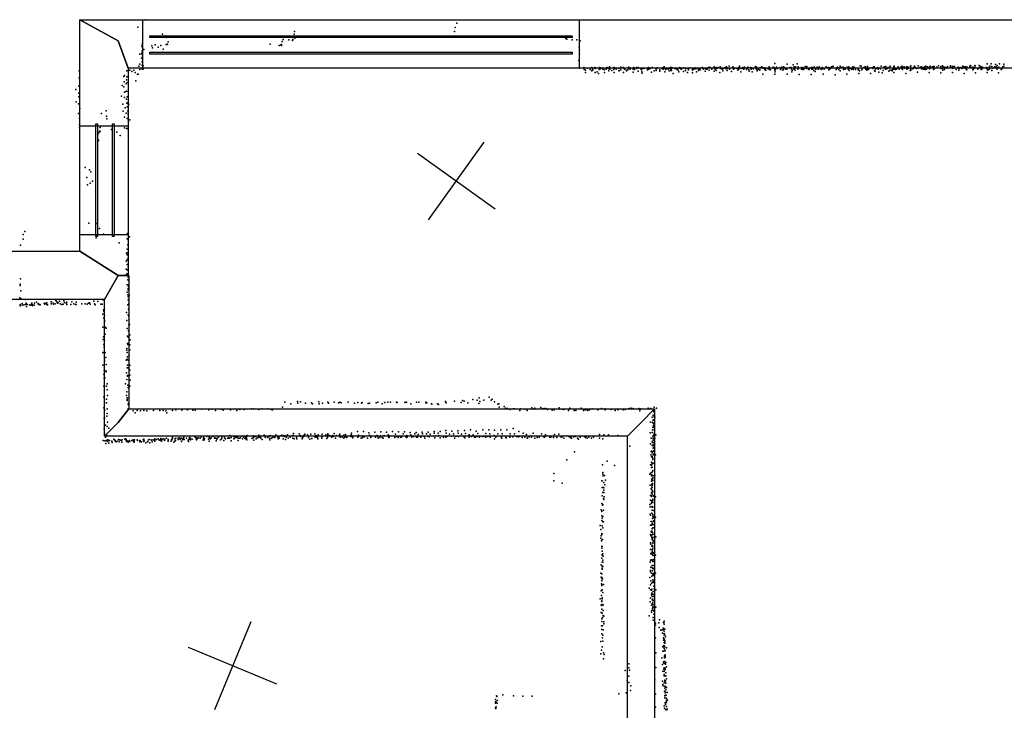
# Model space of a CAD drawing. Header units: millimetres. Extents: x -8027 to 18285, y -18572 to 15071.
# Tile 10 of 19: x 2461 to 6588, y -1782 to 1114. Entities that reach past the tile are written whole.
import ezdxf

# ---------------------------------------------------------------- set-up
doc = ezdxf.new("R2010")
doc.units = ezdxf.units.MM
for name, color, linetype in [('P', 9, 'Continuous'), ('PANOS', 10, 'Continuous'), ('ROOMS', 1, 'Continuous'), ('WALLS', 3, 'Continuous'), ('WINDOWS', 6, 'Continuous')]:
    doc.layers.add(name, color=color, linetype=linetype)

# ---------------------------------------------------------------- blocks, each defined once
blk = doc.blocks.new('1-Standard_55')
for points in [[(-590, 42.9766), (589.999, 42.9766), (589.999, 32.9766), (-590, 32.9766), (-590, 42.9766)], [(-590.014, -44.0958), (589.985, -44.0958), (589.985, -54.0958), (-590.014, -54.0958), (-590.014, -44.0958)]]:
    blk.add_lwpolyline(points)

msp = doc.modelspace()

# ---------------------------------------------------------------- linework, layer by layer
at = {"layer": 'P'}
for p in [(2956, 1083), (2989, 1113), (4286, 1081), (4293, 1099), (3029, 1043), (3059, 1054), (3075, 1047), (3077, 1039), (3612, 1053), (3613, 1064), (3615, 1037), (4283, 1065), (4751, 1035), (4754, 1045), (4754, 1033), (2973, 1002), (2975, 1008), (2976, 1016), (3015, 1005), (3018, 996), (3029, 1008), (3042, 999), (3052, 1006), (3063, 991), (3075, 1010), (3079, 1010), (3080, 1011), (3084, 1021), (3511, 1011), (3549, 1006), (3555, 1008), (3558, 1006), (3559, 1010), (3561, 1023), (3565, 1031), (3589, 1029), (3604, 1028), (3605, 1027), (3606, 1031), (4777, 1030), (4797, 1029), (4806, 999), (4807, 1027), (4810, 1025), (2964, 970), (2972, 971), (2972, 953), (2974, 971), (2975, 983), (2975, 976), (2976, 961), (2981, 989), (3061, 978), (4807, 986), (4807, 971), (2960, 919), (2964, 927), (2974, 939), (2974, 938), (2975, 924), (2978, 921), (4805, 943), (4808, 911), (4826, 914), (4841, 911), (4859, 914), (4872, 913), (4873, 909), (4891, 913), (4897, 912), (4924, 913), (4924, 911), (4933, 916), (4952, 913), (4953, 914), (4954, 911), (4962, 911), (4974, 909), (4981, 915), (4991, 914), (4997, 909), (5014, 915), (5015, 911), (5016, 909), (5035, 913), (5046, 913), (5048, 909), (5054, 913), (5071, 910), (5077, 911), (5077, 910), (5094, 909), (5097, 914), (5104, 911), (5104, 909), (5113, 914), (5131, 910), (5132, 910), (5133, 912), (5154, 909), (5158, 914), (5162, 916), (5166, 911), (5174, 910), (5186, 910), (5189, 913), (5195, 913), (5207, 910), (5211, 909), (5217, 911), (5219, 910), (5228, 913), (5244, 912), (5250, 909), (5253, 909), (5270, 912), (5283, 911), (5288, 910), (5293, 912), (5300, 911), (5312, 911), (5322, 914), (5324, 912), (5325, 910), (5336, 909), (5349, 914), (5354, 915), (5363, 911), (5372, 917), (5380, 914), (5385, 911), (5389, 913), (5397, 917), (5400, 909), (5412, 910), (5418, 912), (5419, 913), (5424, 916), (5427, 909), (5435, 919), (5435, 911), (5450, 916), (5452, 913), (5458, 910), (5467, 910), (5474, 910), (5475, 913), (5478, 912), (5479, 919), (5486, 909), (5493, 913), (5494, 910), (5499, 915), (5510, 910), (5513, 915), (5525, 914), (5529, 912), (5544, 912), (5545, 918), (5548, 910), (5549, 915), (5565, 913), (5572, 917), (5577, 912), (5578, 911), (5582, 911), (5584, 912), (5587, 909), (5602, 913), (5602, 909), (5603, 916), (5618, 911), (5619, 915), (5622, 914), (5627, 931), (5630, 911), (5633, 915), (5638, 910), (5639, 911), (5647, 912), (5654, 915), (5663, 917), (5667, 913), (5673, 911), (5677, 911), (5678, 927), (5690, 913), (5695, 914), (5695, 913), (5703, 925), (5707, 916), (5709, 914), (5713, 916), (5720, 929), (5724, 917), (5727, 911), (5739, 913), (5744, 914), (5754, 918), (5755, 912), (5759, 909), (5761, 918), (5779, 913), (5780, 913), (5786, 913), (5792, 915), (5804, 915), (5813, 916), (5816, 910), (5824, 912), (5825, 914), (5827, 911), (5833, 911), (5834, 911), (5842, 916), (5846, 912), (5850, 914), (5857, 912), (5860, 909), (5864, 917), (5866, 916), (5867, 916), (5871, 919), (5886, 909), (5887, 910), (5889, 915), (5889, 911), (5901, 919), (5901, 916), (5903, 912), (5908, 913), (5913, 915), (5917, 912), (5930, 915), (5937, 916), (5940, 910), (5951, 910), (5954, 917), (5955, 909), (5959, 915), (5984, 920), (5989, 919), (6001, 915), (6006, 916), (6006, 912), (6015, 918), (6023, 911), (6031, 912), (6038, 909), (6040, 917), (6043, 917), (6043, 917), (6051, 911), (6059, 913), (6068, 909), (6072, 919), (6085, 916), (6088, 914), (6092, 918), (6097, 910), (6101, 914), (6108, 913), (6110, 919), (6125, 915), (6126, 918), (6126, 917), (6127, 919), (6127, 911), (6144, 917), (6156, 918), (6156, 911), (6159, 910), (6160, 918), (6162, 917), (6169, 916), (6170, 911), (6179, 917), (6182, 914), (6184, 916), (6186, 909), (6195, 918), (6197, 920), (6210, 917), (6212, 919), (6212, 918), (6216, 913), (6220, 909), (6227, 920), (6228, 911), (6236, 915), (6240, 916), (6246, 913), (6254, 917), (6254, 913), (6260, 919), (6267, 917), (6273, 914), (6276, 913), (6277, 919), (6286, 916), (6292, 918), (6292, 913), (6295, 918), (6295, 909), (6296, 909), (6306, 915), (6307, 912), (6312, 920), (6323, 918), (6324, 910), (6328, 911), (6329, 921), (6330, 910), (6331, 918), (6337, 915), (6342, 914), (6347, 911), (6349, 913), (6350, 918), (6361, 913), (6362, 915), (6363, 921), (6365, 915), (6371, 918), (6373, 909), (6377, 918), (6380, 918), (6394, 912), (6395, 915), (6397, 911), (6399, 910), (6404, 914), (6411, 910), (6413, 916), (6414, 919), (6415, 912), (6419, 917), (6425, 916), (6432, 917), (6444, 917), (6445, 922), (6448, 920), (6449, 912), (6455, 913), (6458, 915), (6460, 909), (6465, 922), (6465, 914), (6466, 921), (6483, 922), (6485, 914), (6485, 912), (6488, 918), (6493, 915), (6497, 915), (6513, 913), (6515, 909), (6516, 911), (6517, 929), (6517, 912), (6523, 912), (6527, 917), (6528, 919), (6534, 929), (6536, 918), (6539, 911), (6545, 912), (6547, 916), (6552, 926), (6555, 916), (6558, 922), (6561, 914), (6565, 914), (6566, 915), (6568, 929), (6575, 911), (6582, 917), (6586, 928), (6586, 919), (2710, 900), (2710, 870), (2898, 876), (2900, 880), (2910, 899), (2910, 875), (2922, 902), (2931, 897), (2939, 903), (2945, 892), (2955, 886), (2958, 886), (2965, 905), (2975, 906), (2979, 907), (4827, 905), (4833, 903), (4833, 892), (4852, 905), (4860, 899), (4862, 905), (4863, 904), (4873, 892), (4882, 896), (4888, 889), (4890, 905), (4895, 908), (4896, 908), (4905, 907), (4911, 904), (4913, 892), (4919, 906), (4930, 900), (4931, 908), (4935, 907), (4943, 901), (4951, 905), (4953, 893), (4962, 907), (4973, 899), (4974, 900), (4981, 904), (4992, 893), (4997, 907), (5003, 903), (5005, 900), (5011, 904), (5020, 906), (5032, 894), (5033, 907), (5035, 908), (5038, 905), (5053, 898), (5065, 908), (5066, 908), (5067, 904), (5069, 895), (5070, 890), (5093, 908), (5093, 904), (5098, 906), (5109, 894), (5121, 900), (5127, 908), (5129, 901), (5145, 904), (5145, 898), (5158, 907), (5166, 895), (5168, 905), (5173, 908), (5180, 907), (5184, 899), (5191, 905), (5191, 901), (5193, 908), (5194, 901), (5200, 888), (5217, 905), (5221, 903), (5224, 895), (5231, 908), (5232, 908), (5235, 906), (5244, 897), (5252, 901), (5261, 893), (5263, 908), (5264, 904), (5281, 891), (5282, 907), (5282, 903), (5287, 907), (5295, 908), (5298, 895), (5306, 905), (5307, 901), (5308, 906), (5313, 904), (5327, 906), (5335, 898), (5338, 907), (5343, 908), (5343, 907), (5351, 903), (5363, 908), (5363, 907), (5372, 898), (5375, 908), (5378, 907), (5381, 901), (5396, 892), (5406, 907), (5406, 907), (5409, 899), (5423, 908), (5427, 901), (5436, 907), (5445, 897), (5453, 906), (5472, 903), (5475, 907), (5484, 896), (5497, 907), (5508, 905), (5518, 904), (5519, 898), (5527, 906), (5528, 906), (5531, 895), (5536, 908), (5550, 906), (5553, 900), (5557, 905), (5563, 904), (5564, 902), (5576, 885), (5584, 904), (5589, 903), (5599, 908), (5604, 905), (5608, 904), (5626, 907), (5627, 902), (5627, 886), (5628, 895), (5629, 906), (5650, 905), (5652, 906), (5660, 903), (5661, 905), (5671, 907), (5677, 907), (5678, 885), (5696, 905), (5698, 896), (5700, 903), (5708, 906), (5712, 903), (5723, 906), (5729, 884), (5738, 907), (5744, 905), (5747, 905), (5748, 907), (5768, 907), (5771, 905), (5779, 884), (5782, 906), (5785, 906), (5790, 901), (5795, 897), (5797, 908), (5797, 906), (5799, 906), (5808, 907), (5817, 908), (5824, 905), (5829, 886), (5833, 906), (5853, 904), (5854, 905), (5880, 883), (5883, 905), (5895, 905), (5900, 900), (5915, 905), (5922, 906), (5929, 885), (5934, 907), (5938, 901), (5947, 908), (5948, 906), (5955, 905), (5965, 905), (5976, 906), (5976, 904), (5978, 889), (5981, 900), (5982, 901), (5991, 904), (5993, 908), (6008, 907), (6012, 902), (6015, 906), (6015, 906), (6019, 905), (6028, 888), (6044, 900), (6047, 898), (6048, 906), (6060, 907), (6062, 894), (6069, 908), (6077, 891), (6081, 901), (6091, 907), (6093, 907), (6105, 898), (6109, 902), (6115, 903), (6119, 900), (6121, 905), (6126, 892), (6127, 907), (6132, 905), (6137, 906), (6148, 907), (6162, 905), (6176, 889), (6180, 907), (6194, 901), (6196, 906), (6197, 903), (6205, 908), (6224, 894), (6242, 908), (6249, 906), (6253, 906), (6257, 905), (6262, 907), (6273, 892), (6275, 908), (6291, 905), (6322, 891), (6331, 903), (6338, 905), (6371, 892), (6387, 905), (6398, 903), (6420, 888), (6427, 908), (6432, 904), (6457, 904), (6459, 907), (6468, 891), (6478, 906), (6492, 905), (6494, 907), (6516, 893), (6518, 904), (6521, 904), (6526, 907), (6536, 901), (6558, 907), (6564, 891), (6575, 905), (6578, 908), (2709, 836), (2891, 838), (2897, 832), (2899, 854), (2907, 845), (2908, 862), (2911, 851), (2948, 858), (2696, 821), (2709, 806), (2709, 790), (2888, 794), (2900, 788), (2901, 810), (2906, 813), (2909, 814), (2912, 791), (2916, 813), (2698, 769), (2707, 761), (2893, 760), (2903, 744), (2909, 781), (2910, 764), (2912, 749), (2915, 768), (2915, 760), (2918, 760), (2708, 721), (2713, 742), (2804, 721), (2823, 732), (2825, 709), (2895, 730), (2900, 705), (2907, 722), (2914, 732), (2915, 724), (2915, 717), (2711, 662), (2712, 701), (2712, 674), (2798, 662), (2826, 699), (2901, 661), (2912, 700), (2917, 686), (2923, 694), (2789, 632), (2793, 639), (2796, 647), (2798, 645), (2846, 654), (2868, 642), (2882, 629), (2908, 658), (2911, 658), (2791, 609), (2791, 608), (2735, 494), (2753, 485), (2759, 476), (2742, 453), (2745, 421), (2756, 428), (2766, 437), (2751, 261), (2781, 260), (2476, 213), (2482, 226), (2795, 239), (2812, 215), (2913, 217), (2465, 169), (2475, 194), (2782, 200), (2878, 178), (2912, 195), (2914, 170), (2915, 191), (2916, 168), (2921, 204), (2909, 135), (2911, 152), (2911, 137), (2912, 128), (2907, 101), (2912, 107), (2912, 87), (2913, 108), (2916, 116), (2907, 68), (2909, 47), (2912, 65), (2913, 48), (2913, 44), (2915, 78), (2463, 5), (2463, 0), (2465, 28), (2911, 3), (2914, 23), (2915, 2), (2916, 34), (2918, 19), (2466, -23), (2911, -29), (2914, -40), (2915, -19), (2916, -13), (2917, -5), (2462, -52), (2463, -80), (2466, -55), (2471, -76), (2478, -82), (2485, -59), (2485, -80), (2488, -74), (2492, -80), (2502, -82), (2511, -79), (2512, -75), (2515, -82), (2523, -75), (2531, -70), (2539, -76), (2539, -77), (2541, -80), (2544, -80), (2545, -80), (2547, -81), (2563, -76), (2566, -74), (2566, -79), (2574, -76), (2575, -73), (2575, -80), (2578, -82), (2593, -69), (2593, -77), (2594, -69), (2601, -75), (2603, -79), (2610, -77), (2612, -64), (2615, -68), (2618, -70), (2620, -75), (2622, -73), (2628, -66), (2630, -78), (2637, -80), (2643, -79), (2646, -65), (2649, -72), (2656, -74), (2658, -71), (2658, -80), (2675, -80), (2680, -69), (2688, -78), (2695, -80), (2697, -71), (2697, -80), (2721, -77), (2735, -77), (2744, -79), (2750, -75), (2753, -73), (2756, -79), (2772, -66), (2774, -78), (2778, -81), (2789, -68), (2801, -79), (2807, -79), (2810, -60), (2914, -82), (2915, -48), (2915, -61), (2918, -75), (2918, -82), (2920, -42), (2463, -86), (2471, -83), (2490, -88), (2507, -83), (2514, -84), (2522, -83), (2809, -120), (2812, -102), (2814, -110), (2817, -98), (2909, -114), (2916, -123), (2917, -100), (2918, -83), (2919, -103), (2813, -138), (2816, -126), (2818, -150), (2910, -147), (2918, -124), (2918, -144), (2919, -131), (2919, -165), (2921, -164), (2810, -175), (2816, -173), (2819, -204), (2820, -176), (2824, -180), (2911, -181), (2917, -190), (2811, -227), (2812, -215), (2817, -231), (2913, -213), (2913, -244), (2915, -217), (2922, -207), (2924, -228), (2810, -282), (2814, -248), (2815, -259), (2815, -283), (2819, -282), (2910, -264), (2910, -272), (2912, -281), (2914, -248), (2923, -249), (2923, -270), (2816, -319), (2817, -313), (2822, -302), (2907, -314), (2911, -309), (2913, -299), (2916, -314), (2920, -292), (2810, -335), (2815, -355), (2822, -358), (2823, -332), (2823, -363), (2908, -366), (2912, -345), (2913, -335), (2915, -346), (2922, -334), (2922, -355), (2814, -374), (2815, -391), (2818, -388), (2910, -394), (2913, -378), (2913, -381), (2922, -376), (2924, -397), (2813, -423), (2817, -422), (2825, -423), (2827, -413), (2827, -438), (2905, -413), (2910, -446), (2914, -419), (2915, -428), (2918, -431), (2923, -422), (2814, -468), (2816, -492), (2825, -477), (2825, -493), (2829, -462), (2909, -462), (2911, -482), (2912, -471), (2912, -479), (2917, -494), (2918, -473), (3572, -489), (3625, -487), (3627, -494), (3638, -488), (3659, -494), (3684, -493), (3715, -488), (3730, -494), (3752, -489), (3756, -494), (3779, -489), (3798, -492), (3803, -489), (3808, -493), (3838, -490), (3865, -494), (3878, -491), (3894, -494), (3897, -491), (3922, -495), (3927, -494), (3956, -492), (3962, -489), (3992, -491), (4004, -490), (4015, -489), (4040, -489), (4044, -491), (4075, -491), (4081, -490), (4083, -489), (4124, -490), (4134, -489), (4163, -489), (4164, -493), (4168, -493), (4246, -487), (4249, -492), (4283, -486), (4312, -491), (4317, -482), (4324, -486), (4340, -492), (4360, -478), (4379, -481), (4386, -495), (4387, -472), (4390, -487), (4407, -481), (4429, -469), (4437, -481), (4441, -477), (4451, -488), (2813, -514), (2818, -523), (2828, -518), (2915, -517), (2915, -519), (2916, -499), (2936, -526), (2945, -534), (2953, -524), (2967, -526), (2981, -525), (2994, -526), (3022, -525), (3049, -525), (3062, -524), (3073, -526), (3078, -535), (3101, -524), (3116, -522), (3140, -523), (3165, -522), (3187, -523), (3196, -523), (3225, -519), (3254, -522), (3267, -519), (3282, -524), (3307, -519), (3314, -523), (3345, -522), (3371, -525), (3384, -521), (3402, -521), (3432, -517), (3442, -517), (3464, -521), (3476, -518), (3501, -518), (3515, -520), (3521, -522), (3562, -510), (3597, -496), (3689, -497), (3716, -497), (3981, -496), (4100, -496), (4187, -496), (4189, -498), (4212, -496), (4217, -499), (4465, -498), (4470, -496), (4471, -510), (4492, -508), (4498, -515), (4506, -516), (4517, -521), (4530, -518), (4535, -518), (4558, -525), (4561, -517), (4582, -519), (4589, -525), (4608, -514), (4615, -519), (4620, -515), (4646, -512), (4654, -518), (4659, -516), (4667, -516), (4673, -521), (4693, -523), (4702, -522), (4723, -514), (4735, -519), (4742, -520), (4762, -525), (4767, -515), (4786, -524), (4793, -525), (4815, -515), (4825, -525), (4831, -522), (4838, -522), (4842, -524), (4849, -522), (4861, -518), (4884, -522), (4900, -516), (4915, -518), (4915, -522), (4941, -521), (4957, -524), (4969, -522), (4991, -522), (4999, -521), (5016, -516), (5024, -515), (5032, -516), (5057, -516), (5060, -520), (5061, -526), (5065, -517), (5096, -515), (5097, -516), (5106, -516), (5116, -519), (5119, -529), (5120, -531), (5121, -510), (5121, -528), (5130, -515), (2815, -558), (2816, -556), (2826, -548), (2827, -537), (2829, -573), (5106, -574), (5112, -553), (5114, -573), (5116, -544), (5116, -565), (5117, -563), (5119, -545), (5120, -551), (5120, -577), (5123, -552), (2815, -601), (2820, -586), (2827, -592), (2834, -598), (3852, -619), (3877, -613), (3902, -613), (3925, -618), (3950, -616), (3975, -614), (3999, -615), (4024, -613), (4049, -614), (4074, -614), (4098, -617), (4123, -617), (4148, -616), (4173, -616), (4198, -613), (4199, -619), (4215, -619), (4223, -612), (4248, -609), (4249, -619), (4272, -611), (4298, -610), (4299, -619), (4325, -608), (4351, -606), (4375, -611), (4402, -605), (4427, -605), (4452, -607), (4478, -606), (4503, -605), (4529, -600), (4553, -613), (4614, -619), (5104, -618), (5112, -617), (5114, -605), (5115, -595), (5117, -578), (5118, -586), (5119, -593), (5119, -596), (5120, -587), (5120, -607), (5120, -607), (2811, -650), (2817, -620), (2818, -652), (2821, -637), (2823, -652), (2825, -627), (2828, -648), (2831, -655), (2833, -649), (2837, -650), (2847, -653), (2849, -659), (2856, -645), (2859, -648), (2861, -651), (2863, -655), (2865, -656), (2869, -653), (2875, -646), (2876, -648), (2878, -656), (2881, -648), (2886, -651), (2889, -658), (2891, -648), (2902, -645), (2905, -643), (2907, -646), (2907, -651), (2908, -655), (2911, -652), (2916, -654), (2916, -658), (2920, -652), (2921, -650), (2922, -654), (2931, -651), (2936, -648), (2938, -655), (2941, -652), (2941, -658), (2942, -647), (2953, -648), (2955, -651), (2965, -651), (2965, -656), (2966, -652), (2966, -652), (2971, -656), (2979, -648), (2982, -645), (2982, -654), (2983, -652), (2990, -660), (2997, -654), (2998, -656), (3001, -648), (3004, -646), (3006, -660), (3012, -647), (3014, -649), (3016, -656), (3021, -648), (3025, -649), (3027, -649), (3027, -653), (3028, -644), (3034, -646), (3041, -644), (3046, -649), (3051, -645), (3052, -642), (3053, -651), (3054, -646), (3055, -653), (3060, -646), (3063, -643), (3068, -650), (3070, -645), (3076, -640), (3084, -646), (3084, -651), (3084, -653), (3096, -653), (3098, -648), (3099, -647), (3100, -644), (3101, -638), (3107, -657), (3112, -644), (3112, -653), (3114, -650), (3116, -640), (3125, -640), (3125, -646), (3131, -639), (3134, -646), (3138, -641), (3139, -654), (3143, -647), (3145, -642), (3146, -644), (3149, -638), (3151, -646), (3160, -641), (3167, -649), (3168, -655), (3172, -645), (3173, -638), (3175, -640), (3177, -640), (3177, -647), (3184, -645), (3196, -636), (3201, -643), (3202, -639), (3202, -643), (3202, -647), (3205, -643), (3206, -641), (3210, -639), (3217, -640), (3222, -635), (3230, -649), (3231, -643), (3232, -638), (3234, -648), (3235, -642), (3246, -634), (3253, -645), (3255, -637), (3255, -653), (3257, -641), (3260, -640), (3260, -643), (3264, -639), (3270, -634), (3278, -641), (3279, -639), (3282, -640), (3285, -652), (3287, -645), (3289, -640), (3294, -634), (3295, -636), (3303, -648), (3307, -644), (3308, -635), (3309, -640), (3317, -651), (3318, -632), (3319, -639), (3324, -644), (3334, -640), (3336, -639), (3338, -640), (3341, -641), (3342, -629), (3347, -652), (3348, -638), (3358, -633), (3359, -644), (3361, -641), (3366, -634), (3369, -638), (3373, -637), (3377, -641), (3377, -651), (3380, -640), (3383, -640), (3386, -639), (3390, -632), (3395, -644), (3399, -637), (3405, -641), (3407, -634), (3407, -643), (3411, -637), (3412, -637), (3412, -642), (3413, -647), (3414, -629), (3435, -641), (3436, -642), (3439, -631), (3440, -639), (3442, -637), (3443, -649), (3450, -633), (3452, -643), (3456, -639), (3461, -638), (3463, -628), (3466, -636), (3471, -637), (3472, -640), (3477, -646), (3486, -628), (3490, -635), (3491, -638), (3501, -638), (3505, -634), (3509, -642), (3509, -647), (3511, -629), (3516, -641), (3522, -638), (3528, -634), (3530, -638), (3531, -635), (3535, -627), (3543, -636), (3545, -644), (3547, -635), (3549, -640), (3555, -631), (3560, -628), (3565, -644), (3568, -630), (3569, -634), (3575, -646), (3577, -631), (3578, -637), (3584, -626), (3587, -640), (3595, -636), (3604, -629), (3606, -629), (3606, -641), (3607, -630), (3609, -621), (3611, -644), (3621, -638), (3623, -644), (3633, -623), (3637, -630), (3639, -634), (3645, -643), (3647, -639), (3650, -634), (3652, -630), (3653, -628), (3656, -624), (3668, -626), (3671, -638), (3677, -645), (3681, -624), (3685, -642), (3698, -623), (3700, -636), (3702, -630), (3705, -637), (3709, -638), (3711, -644), (3712, -627), (3727, -635), (3727, -640), (3729, -624), (3744, -626), (3748, -642), (3751, -636), (3751, -636), (3752, -626), (3753, -622), (3759, -630), (3768, -636), (3772, -634), (3774, -629), (3776, -634), (3779, -621), (3785, -641), (3789, -629), (3801, -627), (3803, -624), (3805, -636), (3813, -636), (3820, -628), (3820, -641), (3823, -636), (3827, -625), (3830, -635), (3832, -638), (3849, -633), (3851, -627), (3856, -637), (3857, -631), (3858, -639), (3878, -637), (3880, -635), (3881, -628), (3893, -641), (3896, -631), (3897, -639), (3900, -636), (3906, -635), (3919, -640), (3928, -628), (3933, -635), (3933, -638), (3953, -637), (3958, -629), (3962, -634), (3964, -640), (3970, -638), (3973, -631), (3981, -638), (3985, -640), (3989, -630), (4005, -627), (4005, -632), (4009, -638), (4010, -637), (4013, -631), (4033, -638), (4037, -624), (4040, -634), (4048, -638), (4058, -636), (4061, -636), (4069, -623), (4081, -636), (4083, -638), (4084, -629), (4085, -637), (4100, -627), (4105, -636), (4112, -634), (4118, -623), (4125, -637), (4129, -637), (4132, -625), (4143, -636), (4150, -622), (4156, -634), (4159, -641), (4166, -623), (4170, -632), (4177, -635), (4181, -624), (4196, -632), (4201, -639), (4205, -631), (4217, -629), (4223, -639), (4238, -637), (4247, -636), (4252, -632), (4252, -633), (4263, -624), (4271, -632), (4280, -623), (4280, -631), (4283, -640), (4289, -633), (4301, -634), (4313, -624), (4324, -637), (4326, -637), (4327, -639), (4330, -621), (4345, -626), (4345, -637), (4355, -633), (4362, -626), (4368, -636), (4372, -637), (4380, -634), (4381, -621), (4388, -637), (4401, -634), (4407, -634), (4415, -621), (4415, -637), (4424, -634), (4432, -622), (4433, -634), (4433, -636), (4450, -630), (4451, -643), (4457, -636), (4457, -637), (4465, -623), (4480, -635), (4482, -640), (4483, -622), (4499, -638), (4500, -639), (4515, -634), (4515, -636), (4517, -623), (4528, -635), (4535, -623), (4544, -634), (4550, -635), (4555, -634), (4567, -638), (4571, -620), (4579, -637), (4586, -625), (4588, -640), (4590, -639), (4597, -635), (4606, -637), (4621, -641), (4630, -638), (4639, -637), (4648, -623), (4657, -635), (4661, -636), (4665, -627), (4684, -636), (4687, -637), (4688, -635), (4699, -638), (4703, -625), (4713, -638), (4721, -624), (4731, -637), (4733, -637), (4742, -640), (4754, -631), (4765, -635), (4771, -635), (4771, -639), (4774, -640), (4782, -635), (4790, -633), (4800, -640), (4804, -645), (4810, -637), (4829, -633), (4833, -638), (4834, -635), (4840, -640), (4847, -636), (4858, -640), (4866, -636), (4891, -625), (4891, -641), (4905, -644), (4909, -626), (4929, -626), (4968, -629), (5108, -640), (5113, -656), (5115, -633), (5116, -641), (5116, -648), (5116, -660), (5117, -651), (5117, -660), (5118, -629), (5120, -620), (5120, -625), (5123, -642), (5127, -626), (2822, -663), (2834, -662), (4787, -698), (5018, -674), (5105, -665), (5108, -696), (5110, -695), (5113, -671), (5116, -668), (5116, -671), (5116, -683), (5117, -697), (5118, -679), (5118, -693), (4755, -732), (4924, -737), (5107, -710), (5110, -718), (5110, -741), (5112, -718), (5113, -702), (5113, -722), (5115, -724), (5115, -730), (5116, -711), (5118, -707), (5126, -711), (4904, -753), (4955, -755), (5105, -752), (5110, -754), (5110, -764), (5111, -749), (5111, -784), (5111, -784), (5113, -745), (5113, -762), (5114, -780), (5115, -747), (5115, -776), (5116, -745), (4700, -789), (4700, -820), (4901, -820), (4903, -819), (4905, -785), (4906, -792), (4907, -799), (4913, -797), (4916, -816), (5102, -791), (5106, -788), (5109, -798), (5109, -821), (5110, -794), (5111, -814), (5112, -796), (5112, -809), (5115, -807), (5115, -810), (5115, -818), (5116, -799), (5124, -795), (4735, -829), (4903, -847), (4907, -848), (4909, -849), (4910, -826), (4910, -859), (4914, -836), (5104, -837), (5108, -852), (5110, -856), (5111, -833), (5111, -840), (5112, -837), (5112, -848), (5114, -831), (5114, -836), (5114, -862), (5115, -865), (4903, -882), (4906, -869), (4908, -893), (4909, -868), (4909, -898), (4911, -887), (5105, -881), (5105, -901), (5108, -882), (5109, -870), (5109, -885), (5110, -904), (5112, -867), (5113, -875), (5113, -904), (5115, -896), (5115, -900), (5117, -881), (5118, -884), (5126, -886), (4899, -941), (4901, -914), (4901, -947), (4902, -948), (4904, -921), (4905, -918), (4908, -943), (5103, -919), (5104, -929), (5108, -915), (5111, -911), (5111, -929), (5113, -927), (5113, -942), (5115, -911), (5115, -930), (5117, -944), (4901, -986), (4902, -966), (4903, -976), (4906, -969), (5104, -959), (5106, -963), (5108, -990), (5111, -955), (5114, -978), (5115, -960), (5115, -968), (5116, -975), (5116, -990), (5117, -967), (5118, -972), (5118, -987), (5126, -972), (4895, -1007), (4897, -1024), (4903, -1008), (4906, -992), (4906, -1017), (4908, -992), (5106, -1005), (5108, -1005), (5109, -1006), (5111, -1031), (5112, -1021), (5113, -997), (5113, -1004), (5114, -1018), (5117, -1002), (5117, -1016), (4897, -1060), (4899, -1050), (4900, -1071), (4901, -1040), (4901, -1068), (4902, -1045), (4904, -1066), (5106, -1044), (5107, -1050), (5108, -1032), (5110, -1035), (5111, -1056), (5112, -1061), (5113, -1046), (5113, -1065), (5114, -1036), (5116, -1043), (5116, -1070), (5117, -1057), (5127, -1054), (4901, -1094), (4901, -1094), (4901, -1102), (4903, -1095), (5105, -1079), (5106, -1108), (5107, -1085), (5111, -1094), (5113, -1108), (5113, -1114), (5114, -1090), (5115, -1081), (5115, -1096), (5115, -1105), (5116, -1076), (4902, -1144), (4903, -1115), (4903, -1128), (4903, -1131), (4906, -1126), (4906, -1152), (4907, -1136), (5106, -1152), (5107, -1126), (5107, -1153), (5108, -1123), (5109, -1151), (5110, -1126), (5112, -1122), (5114, -1130), (5115, -1155), (5116, -1123), (5116, -1132), (5116, -1150), (5117, -1120), (5126, -1131), (4899, -1171), (4901, -1176), (4903, -1160), (4903, -1185), (4903, -1190), (4905, -1160), (4906, -1160), (4906, -1178), (5104, -1161), (5106, -1196), (5107, -1182), (5112, -1184), (5113, -1175), (5115, -1158), (5116, -1157), (5116, -1186), (5116, -1188), (5117, -1175), (4897, -1206), (4899, -1223), (4901, -1210), (4902, -1209), (4902, -1225), (4902, -1231), (4904, -1230), (5103, -1225), (5106, -1201), (5110, -1206), (5111, -1219), (5114, -1197), (5115, -1211), (5115, -1234), (5116, -1217), (5116, -1236), (5118, -1208), (5118, -1217), (5119, -1214), (5126, -1207), (4900, -1252), (4901, -1239), (4901, -1255), (4902, -1259), (4902, -1278), (4903, -1276), (4908, -1254), (5100, -1269), (5106, -1255), (5106, -1276), (5107, -1239), (5109, -1249), (5109, -1278), (5111, -1274), (5115, -1246), (5116, -1246), (5117, -1242), (5119, -1261), (5120, -1272), (5127, -1276), (4894, -1314), (4898, -1281), (4900, -1300), (4903, -1310), (4903, -1314), (4905, -1288), (5106, -1312), (5109, -1298), (5111, -1291), (5112, -1290), (5112, -1304), (5113, -1319), (5115, -1294), (5115, -1315), (5116, -1296), (5117, -1283), (5119, -1304), (4899, -1341), (4901, -1326), (4901, -1342), (4901, -1358), (4902, -1322), (4903, -1338), (4907, -1340), (5104, -1327), (5110, -1341), (5112, -1334), (5114, -1355), (5115, -1331), (5115, -1348), (5116, -1340), (5116, -1348), (5116, -1362), (5117, -1323), (5117, -1350), (5127, -1349), (4899, -1371), (4901, -1398), (4903, -1375), (4904, -1393), (4907, -1363), (4907, -1384), (4910, -1387), (5100, -1385), (5110, -1370), (5111, -1363), (5116, -1392), (5119, -1364), (5119, -1378), (5121, -1366), (5143, -1402), (4900, -1427), (4901, -1409), (4902, -1409), (4902, -1443), (4904, -1427), (4907, -1444), (4910, -1410), (4910, -1419), (5116, -1404), (5126, -1416), (5126, -1424), (5140, -1415), (5141, -1435), (5153, -1444), (5158, -1437), (5159, -1444), (5160, -1414), (5160, -1438), (5161, -1413), (5161, -1438), (5162, -1408), (5163, -1420), (5165, -1442), (4902, -1461), (4904, -1478), (4905, -1467), (5126, -1478), (5148, -1445), (5156, -1458), (5160, -1478), (5162, -1460), (5162, -1467), (5163, -1450), (5163, -1483), (5164, -1463), (5164, -1483), (5165, -1466), (5168, -1474), (4897, -1493), (4903, -1516), (4905, -1492), (5157, -1516), (5160, -1487), (5160, -1515), (5161, -1510), (5162, -1498), (5163, -1523), (5164, -1512), (5165, -1496), (5165, -1500), (5165, -1515), (5166, -1490), (5172, -1519), (4897, -1545), (4900, -1529), (4908, -1540), (4908, -1566), (4911, -1548), (5127, -1540), (5153, -1561), (5157, -1533), (5160, -1533), (5164, -1553), (5164, -1557), (5164, -1561), (5166, -1529), (5166, -1558), (5167, -1532), (5167, -1549), (5167, -1554), (5167, -1559), (5014, -1604), (5015, -1587), (5128, -1602), (5156, -1589), (5160, -1579), (5161, -1584), (5161, -1609), (5162, -1603), (5164, -1609), (5166, -1577), (5166, -1585), (5166, -1604), (5167, -1607), (5168, -1588), (5169, -1581), (5173, -1600), (4999, -1615), (5015, -1639), (5017, -1613), (5157, -1618), (5162, -1619), (5162, -1635), (5162, -1637), (5163, -1631), (5165, -1612), (5167, -1610), (5167, -1639), (5170, -1625), (5170, -1637), (5172, -1650), (5008, -1656), (5014, -1665), (5023, -1679), (5124, -1654), (5156, -1660), (5157, -1674), (5158, -1679), (5163, -1667), (5165, -1655), (5166, -1656), (5166, -1664), (5166, -1681), (5166, -1689), (5167, -1659), (5167, -1681), (5168, -1658), (5168, -1683), (5170, -1668), (5172, -1686), (4460, -1721), (4461, -1724), (4486, -1717), (4531, -1721), (4570, -1722), (4609, -1722), (4973, -1713), (5004, -1709), (5007, -1708), (5021, -1699), (5126, -1714), (5164, -1701), (5165, -1721), (5165, -1729), (5166, -1719), (5166, -1721), (5167, -1708), (5168, -1705), (5169, -1696), (5171, -1718), (5171, -1731), (5172, -1733), (5175, -1707), (4455, -1736), (4456, -1746), (4456, -1751), (4456, -1772), (4457, -1749), (4457, -1768), (4457, -1774), (4458, -1748), (4458, -1767), (4462, -1741), (4462, -1752), (5126, -1768), (5163, -1763), (5164, -1772), (5167, -1750), (5168, -1750), (5168, -1755), (5168, -1757), (5171, -1743), (5172, -1766), (5173, -1747), (5177, -1739), (5168, -1778), (5174, -1780), (5175, -1776)]:
    msp.add_point(p, dxfattribs=at)
at = {"layer": 'PANOS'}
for points in [[(4174.4, 275.1), (4407.7, 600)], [(4128.6, 554.2), (4453.5, 320.9)], [(3430.5, -1410.8), (3277.3, -1780.3)], [(3538.6, -1672.2), (3169.2, -1518.9)]]:
    msp.add_lwpolyline(points, dxfattribs=at)
at = {"layer": 'ROOMS'}
for points in [[(9365.1, -3685.8), (11684.6, -3685.8), (11684.6, 911.1), (2915.6, 911.1), (2915.6, 42), (2917.9, 42), (2917.9, -518.2), (5122.5, -518.2), (5122.5, -4191.1), (5122.5, -4191.1), (5122.8, -5889.6), (6291.2, -5889.6), (6291.2, -6519.6), (8201.9, -6519.6), (9365.2, -6519.5), (9365.1, -4018), (9365.1, -3685.8)], [(345, -4127.3), (2471.5, -4127.3), (2471.5, -4127.6), (5008.5, -4127.6), (5008.5, -632.2), (2815.9, -632.2), (2815.9, -59.5), (345, -59.5), (345, -4127.3)]]:
    msp.add_lwpolyline(points, close=True, dxfattribs=at)
at = {"layer": 'WALLS'}
for points in [[(2712.6, 143.5), (2712.6, 1114.1), (2873.3, 1026.1), (2915.6, 911.1), (2915.6, 42), (2873.3, 42), (2712.6, 143.5)], [(2712.6, 1114.1), (11887.6, 1114.1), (11739.6, 1026.1), (11684.6, 911.1), (2915.6, 911.1), (2873.3, 1026.1), (2712.6, 1114.1)], [(250, 143.5), (2712.6, 143.5), (2873.3, 42), (2815.9, -59.5), (345, -59.5), (250, 42), (250, 143.5)], [(2917.9, 42), (2917.9, -518.2), (2873.3, -575.2), (2815.9, -632.2), (2815.9, -59.5), (2873.3, 42), (2917.9, 42)], [(2917.9, -518.2), (5122.5, -518.2), (5065.5, -575.2), (5008.5, -632.2), (2815.9, -632.2), (2873.3, -575.2), (2917.9, -518.2)], [(5122.5, -518.2), (5122.5, -4191.1), (5065.5, -4191.1), (5008.5, -4127.6), (5008.5, -632.2), (5065.5, -575.2), (5122.5, -518.2)]]:
    msp.add_lwpolyline(points, dxfattribs=at)
at = {"layer": 'WINDOWS'}
for points in [[(2977.7, 1114.1), (4806.5, 1114.1), (4806.5, 911.1), (2977.7, 911.1), (2977.7, 1114.1)], [(2712.6, 212.3), (2712.6, 669.5), (2915.6, 669.5), (2915.6, 212.3), (2712.6, 212.3)]]:
    msp.add_lwpolyline(points, dxfattribs=at)

# ---------------------------------------------------------------- block references
at = {"layer": 'WINDOWS', "yscale": 0.8}
for p, xscale, rotation in [((3892.1, 1012.6), 1.5, 360), ((2814.1, 440.9), 0.4, 90)]:
    msp.add_blockref('1-Standard_55', p, dxfattribs=dict(at, xscale=xscale, rotation=rotation))

doc.saveas('drawing.dxf')
